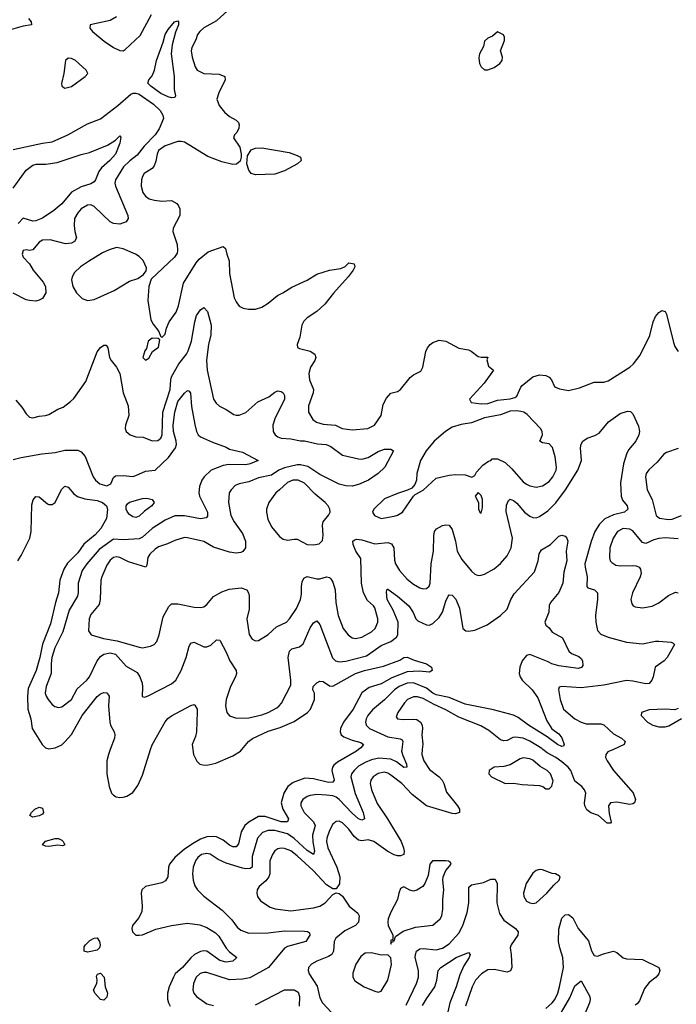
# Model space of a CAD drawing. Header units: inches. Extents: x 1839270 to 1929235, y 762242 to 910350.
# Tile 215 of 256: x 1892549 to 1896619, y 848421 to 854523. Entities that reach past the tile are written whole.
import ezdxf

# ---------------------------------------------------------------- set-up
doc = ezdxf.new("R2010")
doc.units = ezdxf.units.IN
doc.header["$MEASUREMENT"] = 0
doc.layers.add('B8894', color=7, linetype='Continuous')
doc.layers.add('B8895', color=7, linetype='Continuous')

msp = doc.modelspace()

# ---------------------------------------------------------------- linework, layer by layer
at = {"layer": 'B8894', "color": 5}
for points, elevation in [([(1893111.1, 850000), (1893099.8, 849970), (1893090.2, 849930.2), (1893089.2, 849849.2), (1893104.2, 849770), (1893119.3, 849730), (1893130, 849716.3), (1893147.3, 849707.3), (1893170, 849702), (1893190, 849704.2), (1893212.7, 849710), (1893250, 849734), (1893282.3, 849777.7), (1893310, 849840.5), (1893361.1, 850000)], 520), ([(1894650.1, 850000), (1894636.5, 849990), (1894518.8, 849921.2), (1894496.2, 849903.8), (1894487.3, 849890), (1894484.6, 849870), (1894497.8, 849810), (1894490, 849798), (1894463.8, 849796.2), (1894370, 849818.7), (1894317.1, 849822.9), (1894245.2, 849794.8), (1894210.8, 849770), (1894186.2, 849730), (1894170.1, 849670), (1894179.3, 849630), (1894214.5, 849570), (1894209.1, 849550.9), (1894170, 849552.1), (1894070, 849585.8), (1894030, 849585), (1893969.5, 849550.5), (1893943.8, 849530), (1893921.5, 849490), (1893905.6, 849414.4), (1893890, 849397.4), (1893870, 849396.6), (1893850, 849406.4), (1893810, 849438.4), (1893770, 849458), (1893750, 849461.2), (1893710, 849458.4), (1893670, 849445.2), (1893630, 849422.2), (1893570, 849381.4), (1893510.1, 849330), (1893478.8, 849290), (1893470.8, 849270), (1893468.4, 849210), (1893452.9, 849187.1), (1893430, 849174), (1893329.5, 849150.5), (1893307.1, 849130), (1893301.6, 849110), (1893309.3, 849030), (1893305.4, 848994.6), (1893285.9, 848954.1), (1893249, 848910), (1893245.2, 848890), (1893247.6, 848870), (1893270, 848850.4), (1893290, 848849), (1893310, 848851.8), (1893393.2, 848886.8), (1893489.9, 848910.1), (1893590, 848924.3), (1893666, 848914), (1893710, 848897.4), (1893763.6, 848863.6), (1893782.6, 848842.6), (1893830, 848768.2), (1893850, 848745.8), (1893895.5, 848710), (1893870, 848688), (1893830, 848681.9), (1893790, 848692.4), (1893710, 848750.9), (1893690, 848753), (1893670, 848748.5), (1893633.4, 848730), (1893610, 848709.9), (1893558.4, 848650), (1893513.8, 848610), (1893502, 848590), (1893476.1, 848530), (1893466, 848490), (1893466.2, 848453.8), (1893472.1, 848430), (1893481.5, 848410)], 520), ([(1894917.2, 850000), (1894915.7, 849990), (1894922.9, 849962.9), (1894946.7, 849910), (1894948.5, 849891.5), (1894930, 849888.2), (1894883.8, 849923.8), (1894850, 849940.1), (1894774.2, 849945.8), (1894730, 849936.6), (1894690, 849919.9), (1894650, 849896), (1894622.8, 849870), (1894606.6, 849850), (1894601, 849830), (1894628.3, 849728.3), (1894678.2, 849610), (1894687.3, 849570), (1894670, 849562.6), (1894650, 849569.8), (1894610, 849604.6), (1894530, 849689.9), (1894510, 849704.4), (1894490, 849712), (1894450, 849717.8), (1894390, 849720.2), (1894350, 849715.8), (1894330, 849708.8), (1894303.6, 849690), (1894292.2, 849670), (1894292.1, 849650), (1894312.1, 849610), (1894370, 849551), (1894379.8, 849530), (1894364.9, 849470), (1894366.9, 849426.9), (1894376.8, 849370), (1894370.1, 849349.9), (1894330, 849373.1), (1894250, 849449.2), (1894210, 849477), (1894130, 849497.1), (1894090, 849498.8), (1894054.5, 849485.5), (1894024.2, 849450), (1893990, 849337), (1893990.1, 849270), (1893976.9, 849263.1), (1893950, 849260.9), (1893930, 849264.8), (1893830, 849296.5), (1893779.2, 849319.2), (1893730, 849350.6), (1893710, 849355.4), (1893677.1, 849350), (1893652.6, 849330), (1893639.2, 849310), (1893625.2, 849270), (1893621.3, 849230), (1893624.4, 849190), (1893635.2, 849155.2), (1893651.1, 849131.1), (1893690.2, 849090.2), (1893804.7, 849004.7), (1893863.7, 848943.7), (1893898, 848898), (1893920.3, 848880.3), (1893970, 848860.9), (1894090, 848864.3), (1894190, 848875.6), (1894314.2, 848874.2), (1894332.8, 848872.8), (1894344.9, 848864.9), (1894347.4, 848850), (1894323.7, 848810), (1894210, 848778.3), (1894190, 848768), (1894090.5, 848649.5), (1893975.8, 848584.2), (1893930, 848575.8), (1893850, 848573), (1893710, 848617.3), (1893690, 848618.5), (1893668.2, 848611.8), (1893642.7, 848590), (1893625.8, 848550), (1893622.7, 848510), (1893629.1, 848490), (1893645.7, 848470), (1893710, 848424.4), (1893750, 848413.8)], 540), ([(1893622.5, 850000), (1893627.4, 849970), (1893647.7, 849927.7), (1893664.9, 849910), (1893684, 849904), (1893710, 849903.2), (1893764.2, 849915.8), (1893870, 849959.8), (1893917.8, 849990), (1893926.2, 850000)], 520), ([(1895044.7, 850000), (1895041.7, 849970), (1895053.8, 849930), (1895090, 849876.9), (1895150, 849831.1), (1895168.4, 849810), (1895178.9, 849790), (1895194.7, 849734.7), (1895262.4, 849650), (1895274.4, 849630), (1895274.9, 849610), (1895250, 849601.5), (1895230, 849603.7), (1895070.9, 849650.9), (1894982, 849722), (1894916.8, 849790), (1894850, 849840.2), (1894830, 849853.1), (1894810, 849858.9), (1894770, 849851.1), (1894739.7, 849830), (1894725.2, 849810), (1894720.6, 849790), (1894728.8, 849750), (1894764.5, 849664.5), (1894829.3, 849569.3), (1894912.7, 849430), (1894927.7, 849390), (1894932, 849370), (1894930.3, 849349.7), (1894910, 849340.4), (1894890, 849340.3), (1894870, 849346.3), (1894830, 849368.8), (1894745.1, 849430), (1894710, 849439.2), (1894670, 849435), (1894650, 849439), (1894621.4, 849461.4), (1894590, 849505.5), (1894550, 849545.8), (1894530, 849556.1), (1894510, 849554.8), (1894490, 849538), (1894470, 849498.9), (1894452.9, 849450), (1894450.6, 849430), (1894458.2, 849390), (1894515, 849270), (1894533.4, 849210), (1894532.2, 849167.8), (1894510, 849136), (1894490, 849136.9), (1894450, 849161.6), (1894367.9, 849250), (1894270, 849341.1), (1894230, 849371.1), (1894190, 849387.4), (1894170, 849389), (1894150, 849384.4), (1894130, 849371.8), (1894115.2, 849350), (1894099.3, 849310), (1894099.8, 849230), (1894092.8, 849210), (1894073.9, 849186.1), (1894033.7, 849150), (1894021.3, 849130), (1894018.4, 849110), (1894023.8, 849090), (1894042.8, 849062.8), (1894102.3, 849022.3), (1894132.1, 849012.1), (1894230, 849000.9), (1894370, 849018.5), (1894410, 849028.6), (1894442.7, 849050), (1894490, 849102.4), (1894510, 849112), (1894530, 849106.7), (1894550, 849092), (1894591.5, 849030), (1894645.6, 848985.6), (1894653.6, 848970), (1894650.1, 848929.9), (1894630.3, 848910), (1894564.1, 848875.9), (1894509.3, 848830), (1894497.8, 848810), (1894493.7, 848750), (1894483.2, 848730), (1894463.1, 848716.9), (1894391.5, 848688.5), (1894357.6, 848670), (1894338.9, 848650), (1894336.9, 848630), (1894342.7, 848610), (1894392.9, 848532.9), (1894410, 848460.5), (1894425.4, 848430), (1894481.1, 848370)], 560), ([(1896229.1, 850000), (1896195.2, 849984.8), (1896182.2, 849970), (1896180.6, 849950), (1896189.4, 849930), (1896230.1, 849870.1), (1896352.1, 849732.1), (1896365.2, 849690), (1896358.7, 849670), (1896350, 849662.6), (1896330, 849659.3), (1896250, 849674), (1896210, 849669.4), (1896198.7, 849650), (1896203.2, 849603.2), (1896215.2, 849550), (1896210, 849542.6), (1896190, 849543.1), (1896137, 849590), (1896090, 849607.1), (1896065.1, 849625.1), (1896051, 849651), (1896049.4, 849670), (1896058.4, 849730), (1896049.8, 849750), (1896032.7, 849770), (1895990, 849803.8), (1895964.1, 849870), (1895947.7, 849890), (1895910, 849923.9), (1895871.8, 849950), (1895818.6, 849978.6), (1895791.8, 850000)], 560), ([(1894943.9, 848416.1), (1895008.1, 848550), (1895021.9, 848590), (1895021.6, 848630), (1895001, 848710), (1895001.7, 848730), (1895008.9, 848750), (1895030, 848763.8), (1895050, 848767.5), (1895130, 848759.2), (1895170, 848768.8), (1895210, 848795.1), (1895270, 848862.2), (1895295.7, 848910), (1895322.4, 848990), (1895333.1, 849050), (1895332.8, 849147.2), (1895350, 849161.8), (1895424.8, 849175.2), (1895470, 849197.3), (1895495.5, 849195.5), (1895509.2, 849169.2), (1895506.7, 849050), (1895523.2, 848983.2), (1895550, 848942.8), (1895623.1, 848890), (1895638.9, 848870), (1895636.5, 848850), (1895595.2, 848790), (1895589.4, 848770), (1895595.7, 848730), (1895598.5, 848650), (1895590.9, 848629.1), (1895570, 848619.5), (1895490, 848637.4), (1895450, 848635.6), (1895412, 848610), (1895374, 848570), (1895353.6, 848530), (1895313.2, 848410)], 560), ([(1895810, 848395.3), (1895850, 848429.4), (1895865.5, 848450), (1895883.7, 848490), (1895894.6, 848530), (1895918.7, 848650), (1895916, 848710), (1895896.2, 848770), (1895888.6, 848810), (1895890, 848886), (1895910, 848954.4), (1895930, 848974.9), (1895950, 848976.5), (1895976.4, 848956.4), (1896011.1, 848890), (1896074.9, 848814.9), (1896092.8, 848752.8), (1896110, 848723.1), (1896130, 848718.5), (1896166.7, 848733.3), (1896230.2, 848750.2), (1896250, 848742.4), (1896290, 848708.4), (1896310, 848702), (1896410, 848698.7), (1896511.3, 848650), (1896516, 848630), (1896510.8, 848610), (1896494, 848590), (1896450, 848555.1), (1896421, 848519), (1896390, 848442), (1896377, 848423), (1896364.6, 848415.4)], 560), ([(1895046.7, 848413.3), (1895070, 848455.2), (1895122.4, 848530), (1895134.7, 848570), (1895142.9, 848630), (1895159.1, 848650), (1895254.7, 848710), (1895330, 848742), (1895340.5, 848730), (1895334.6, 848710), (1895301.1, 848658.9), (1895276.3, 848603.7), (1895254.3, 848530), (1895215.1, 848430), (1895187.3, 848310)], 540), ([(1895893.5, 848346.5), (1895959, 848461), (1895990, 848535.3), (1896030, 848566), (1896083.1, 848470), (1896085.7, 848450), (1896081.7, 848430), (1896048, 848352)], 540), ([(1894010, 848417.7), (1894189.9, 848510.1), (1894250.1, 848510.1), (1894275.4, 848495.4), (1894283.5, 848470), (1894280.8, 848410)], 540)]:
    msp.add_lwpolyline(points, dxfattribs=dict(at, elevation=elevation))
for points, elevation in [([(1895670, 849947.9), (1895650, 849941.8), (1895590, 849905.1), (1895550, 849894.5), (1895490.4, 849889.6), (1895458.8, 849870), (1895457.3, 849850), (1895474, 849830), (1895558.8, 849790), (1895610, 849791.8), (1895663.4, 849783.4), (1895770, 849776.5), (1895790.7, 849770), (1895810, 849757.1), (1895830, 849757.1), (1895847.1, 849772.9), (1895854.9, 849805.1), (1895838.2, 849850), (1895818.7, 849870), (1895775, 849895), (1895730, 849932.9), (1895710, 849942.3)], 580), ([(1892630, 849580.5), (1892612.3, 849590), (1892622, 849610), (1892642.9, 849630), (1892670, 849643.6), (1892690, 849636.9), (1892697.7, 849610), (1892690, 849599.2), (1892670, 849588.7)], 480), ([(1892816.3, 849403.7), (1892786.5, 849406.5), (1892730, 849399.3), (1892710, 849400.4), (1892691.8, 849410), (1892710, 849432.3), (1892770, 849448.4), (1892790, 849448), (1892810, 849438.4), (1892819.3, 849430), (1892830, 849408.7)], 480), ([(1895108, 849310), (1895092, 849290), (1895081.5, 849218.5), (1895060.8, 849170), (1895047, 849150), (1895010, 849128.3), (1894990, 849122.4), (1894967.6, 849127.6), (1894930, 849149), (1894910, 849138), (1894898.8, 849110), (1894890.5, 849070), (1894850, 848992.3), (1894833.4, 848950), (1894830.3, 848930), (1894833.4, 848910), (1894861, 848850), (1894862, 848830), (1894859.6, 848820.4), (1894850, 848818), (1894850, 848794), (1894854, 848806), (1894866, 848810), (1894862, 848818), (1894870, 848814), (1894879, 848841), (1894926.2, 848873.8), (1895002, 848898), (1895110, 848910.5), (1895155.1, 848950), (1895166, 848970), (1895171.2, 849010), (1895171.5, 849070), (1895177.7, 849130), (1895171.1, 849190), (1895173.3, 849210), (1895190.6, 849249.4), (1895222.7, 849290), (1895218.9, 849298.9), (1895207, 849307), (1895189.6, 849309.6)], 580), ([(1895770, 849255.6), (1895750, 849249.6), (1895730, 849233.6), (1895687.4, 849170), (1895671.8, 849110), (1895673.7, 849090), (1895690, 849060.4), (1895710, 849048.9), (1895730, 849046), (1895750, 849050.4), (1895816.4, 849110), (1895859.8, 849160.2), (1895892.3, 849190), (1895899.3, 849210), (1895894.9, 849214.9), (1895870, 849229.3), (1895850, 849232), (1895790, 849254)], 580), ([(1892970, 848743.7), (1892950, 848749.8), (1892950, 848776.4), (1892956.5, 848790), (1892984.4, 848815.6), (1893010, 848830.2), (1893030, 848833), (1893045, 848810), (1893048.9, 848790), (1893044, 848770), (1893030, 848757), (1892990, 848747.7)], 480), ([(1894730, 848740.5), (1894690, 848738.7), (1894663, 848717), (1894632, 848670), (1894613, 848613), (1894614.9, 848590), (1894627.4, 848567.4), (1894684, 848530), (1894750, 848501.7), (1894770, 848497), (1894790, 848502.4), (1894830, 848571.3), (1894852.9, 848667.1), (1894849.7, 848709.7), (1894830, 848727), (1894790, 848726)], 580), ([(1893070, 848447.6), (1893049.5, 848450), (1893016, 848490), (1893006, 848510), (1893027.3, 848550), (1893029.6, 848570), (1893025.4, 848594.6), (1893032.3, 848607.7), (1893050, 848614.9), (1893072.6, 848590), (1893079.7, 848530), (1893094.3, 848490), (1893090, 848464.2)], 480)]:
    msp.add_lwpolyline(points, close=True, dxfattribs=dict(at, elevation=elevation))
at = {"layer": 'B8895', "color": 5}
for points, elevation in [([(1892603.8, 854530), (1892620.5, 854510), (1892622, 854490), (1892570, 854483.2), (1892498, 854462)], 560), ([(1893150, 854539.6), (1893110, 854518), (1892986, 854490), (1892984.9, 854470), (1893000.2, 854450), (1893073.5, 854390), (1893131.3, 854350), (1893170, 854331.2), (1893189.7, 854330.3), (1893202.5, 854337.5), (1893296.2, 854423.8), (1893365.3, 854554.7)], 580), ([(1893840.1, 854579.9), (1893770, 854515.9), (1893690, 854471.8), (1893666.2, 854450), (1893652.3, 854430), (1893641.6, 854398.4), (1893616.1, 854350), (1893612.3, 854330), (1893619.3, 854290), (1893635.9, 854230), (1893649, 854209), (1893690, 854188.8), (1893785.1, 854185.1), (1893820.4, 854170), (1893822.6, 854150), (1893782.6, 854070), (1893770.4, 854030), (1893786.3, 853990), (1893818.7, 853950), (1893850, 853923.6), (1893890, 853900.9), (1893904.8, 853884.8), (1893910.3, 853870), (1893908.5, 853850), (1893895.8, 853824.2), (1893881, 853810), (1893874.8, 853790), (1893913.3, 853733.3), (1893922.4, 853690), (1893921.3, 853670), (1893914.8, 853645.2), (1893893.5, 853626.5), (1893870, 853626.1), (1893801.3, 853641.3), (1893714.4, 853674.4), (1893570, 853763.1), (1893550, 853768.6), (1893530, 853767.6), (1893450, 853740.8), (1893410, 853712.3), (1893400.6, 853690), (1893393.4, 853646.6), (1893383, 853617), (1893370, 853601.2), (1893320.9, 853570), (1893310, 853551.8), (1893304.2, 853530), (1893302.2, 853490), (1893312.6, 853452.6), (1893328.8, 853428.8), (1893352.5, 853412.5), (1893384.2, 853404.2), (1893430, 853398.2), (1893490, 853401.8), (1893523, 853383), (1893534.3, 853370), (1893542.4, 853350), (1893541.1, 853310), (1893499.6, 853230), (1893498.5, 853210), (1893524.6, 853130), (1893528, 853092), (1893524.9, 853075.1), (1893508.5, 853051.5), (1893365.2, 852914.8), (1893350.7, 852870), (1893342.8, 852782.8), (1893363.1, 852663.1), (1893375.9, 852635.9), (1893412, 852590), (1893422, 852562), (1893430, 852554), (1893450, 852574), (1893459, 852610), (1893476, 852650), (1893519.2, 852710), (1893534, 852750), (1893564, 852890), (1893643.8, 853016.2), (1893662.4, 853037.6), (1893716.5, 853083.5), (1893810, 853116), (1893825.4, 853105.4), (1893832.2, 853070), (1893847.9, 853027.9), (1893849, 852950), (1893879.3, 852799.3), (1893890, 852774.9), (1893910, 852746.9), (1893934.6, 852734.6), (1893967.9, 852727.9), (1894010, 852729.5), (1894050, 852741.2), (1894090, 852766.6), (1894146.6, 852813.4), (1894181.1, 852830), (1894235.1, 852864.9), (1894330, 852908.5), (1894390, 852945.9), (1894470.2, 852970.2), (1894538.9, 852981.1), (1894566.2, 852993.8), (1894590, 853016.3), (1894622, 853010), (1894626, 852990), (1894616.3, 852970), (1894586, 852930), (1894493.2, 852826.8), (1894440.8, 852759.2), (1894390, 852714.8), (1894330, 852675.8), (1894310, 852653.5), (1894298.5, 852630), (1894285.2, 852554.8), (1894269, 852510), (1894272.1, 852492.1), (1894283.9, 852483.9), (1894350, 852468.3), (1894378.5, 852450), (1894383.8, 852430), (1894378.5, 852410), (1894351.9, 852370), (1894341.6, 852330), (1894345.5, 852290), (1894369.4, 852230), (1894367.8, 852210), (1894339.7, 852130), (1894338.9, 852090), (1894365.4, 852045.4), (1894388.8, 852028.8), (1894430, 852015), (1894506, 852010), (1894548.8, 851988.8), (1894610, 851980.9), (1894706.6, 851990), (1894748.2, 852010), (1894790.4, 852069.6), (1894802.1, 852137.9), (1894822.2, 852177.8), (1894850, 852207.4), (1894890, 852218), (1894910, 852230.4), (1894970, 852305.3), (1894990, 852321.1), (1895035.5, 852344.5), (1895048, 852370), (1895066.8, 852466.8), (1895077, 852490), (1895092.3, 852510), (1895110, 852522.4), (1895150, 852535.8), (1895191, 852530), (1895270, 852487.7), (1895330, 852476.3), (1895348.1, 852468.1), (1895390, 852434.8), (1895410, 852430.7), (1895451.6, 852431.6), (1895444.7, 852415.3), (1895454.8, 852374.8), (1895486, 852350), (1895428, 852270), (1895338, 852170), (1895346.8, 852150), (1895410, 852141.2), (1895450, 852144.4), (1895510, 852165), (1895590, 852172.3), (1895617.8, 852182.2), (1895629.8, 852190), (1895654.6, 852245.4), (1895663.6, 852256.4), (1895729.8, 852310.2), (1895770, 852321.7), (1895810, 852318), (1895830, 852306.4), (1895844.9, 852290), (1895863.6, 852250), (1895870, 852244.9), (1895894.8, 852234.8), (1895950, 852224.3), (1896018.6, 852241.4), (1896110, 852276.8), (1896170, 852276.8), (1896195.4, 852284.6), (1896331.4, 852368.6), (1896354.3, 852390), (1896395.6, 852444.4), (1896455.3, 852564.7), (1896474.8, 852650), (1896490, 852683), (1896510, 852708), (1896530, 852720.5), (1896550, 852714), (1896558, 852698), (1896601.5, 852521.5), (1896610, 852497.3), (1896630, 852466.8)], 580), ([(1892510, 853717.6), (1892690, 853756.6), (1892750, 853764.8), (1892847.8, 853810), (1892970, 853877.7), (1893050, 853909.1), (1893158.3, 853990), (1893239.1, 854060.9), (1893253, 854067), (1893270, 854067.4), (1893290, 854060.8), (1893379.5, 853999.5), (1893419.1, 853959.1), (1893435.9, 853930), (1893439.9, 853910), (1893413.8, 853846.2), (1893389.6, 853810), (1893321.2, 853738.8), (1893277.5, 853682.5), (1893231.2, 853648.8), (1893192.1, 853610), (1893142.3, 853530), (1893139.2, 853510), (1893142.2, 853490), (1893218.8, 853310), (1893222.6, 853290), (1893209.2, 853270.8), (1893170, 853255.3), (1893130, 853259.5), (1893109.8, 853270), (1893010, 853365.4), (1892990, 853374.6), (1892970, 853373.1), (1892930, 853349.8), (1892910, 853326), (1892890.1, 853290), (1892887.7, 853247.7), (1892891.6, 853210), (1892902.2, 853170), (1892890, 853149), (1892870, 853138.3), (1892833.6, 853133.6), (1892738.5, 853158.5), (1892690, 853155.4), (1892670, 853144.6), (1892630, 853095.4), (1892610, 853091.2), (1892590, 853095.6), (1892570, 853092.3), (1892564.4, 853070), (1892570.6, 853050), (1892609.3, 853009.3), (1892632.3, 852970), (1892695.8, 852895.8), (1892708.7, 852870), (1892711, 852830), (1892690, 852795.4), (1892670, 852783.9), (1892650, 852779.2), (1892610, 852782), (1892590, 852787.3), (1892510, 852828)], 560), ([(1892510, 853479.5), (1892589, 853591), (1892630, 853620.1), (1892652.3, 853627.7), (1892712.1, 853627.9), (1892782.7, 853637.3), (1892930, 853687.1), (1892981.4, 853698.6), (1893094.1, 853745.9), (1893143.6, 853776.4), (1893170, 853802), (1893175.3, 853795.3), (1893170, 853758), (1893143.1, 853690), (1893108.9, 853650), (1893056, 853604), (1893039.1, 853580.9), (1893019.7, 853530), (1893010, 853517.7), (1892990, 853505.8), (1892930, 853486.5), (1892870, 853453.3), (1892810, 853382), (1892760, 853340), (1892690, 853293.3), (1892650, 853276.3), (1892630, 853273.4), (1892570, 853292.8), (1892539.9, 853260.1)], 540), ([(1892525.3, 852165.3), (1892562.2, 852122.2), (1892590, 852079.3), (1892610, 852060.3), (1892630, 852055.3), (1892670, 852066), (1892710, 852070.3), (1892730, 852075.8), (1892785.1, 852110), (1892817.9, 852122.1), (1892864.5, 852155.5), (1892884, 852176), (1892958.7, 852281.3), (1893030, 852464.4), (1893050, 852491.8), (1893070, 852506.4), (1893085.5, 852505.5), (1893096, 852490), (1893106.4, 852430), (1893115.4, 852410), (1893150, 852369.3), (1893170, 852330.2), (1893190, 852210.6), (1893221.6, 852130), (1893224.8, 852070), (1893204.8, 852010), (1893202.6, 851990), (1893208.6, 851970), (1893233.1, 851950), (1893270, 851936.6), (1893314.6, 851934.6), (1893370, 851912.4), (1893404.8, 851915.2), (1893423.4, 851930), (1893432.9, 851950), (1893437.2, 852090), (1893482.1, 852230), (1893485.3, 852290), (1893490.7, 852309.3), (1893535.7, 852390), (1893582.7, 852450), (1893592.7, 852470), (1893613.4, 852530), (1893634.4, 852650), (1893645.7, 852690), (1893670, 852724.2), (1893690, 852738), (1893713.3, 852713.3), (1893735.1, 852630), (1893733.6, 852570), (1893718.9, 852510), (1893708, 852412), (1893710.6, 852350), (1893751, 852171), (1893766.3, 852146.3), (1893787, 852127), (1893830, 852107.7), (1893875.9, 852075.9), (1893890, 852071.3), (1893910, 852072.8), (1893951.3, 852088.7), (1894024.8, 852155.2), (1894094.4, 852185.6), (1894130, 852214.2), (1894150, 852222.9), (1894170, 852218.6), (1894181.7, 852210), (1894190, 852193.4), (1894190.2, 852170), (1894130.8, 852050), (1894117.6, 852010), (1894121.2, 851970), (1894132.7, 851950), (1894150, 851936.9), (1894170.1, 851930.1), (1894230, 851924.7), (1894290, 851913.1), (1894313.5, 851913.5), (1894395, 851895), (1894449.4, 851889.4), (1894477.1, 851877.1), (1894550, 851824.9), (1894650, 851800.8), (1894670, 851799.1), (1894710, 851809.2), (1894770, 851846.3), (1894810, 851861.7), (1894850, 851862), (1894866.8, 851850), (1894812.9, 851750), (1894771.7, 851710), (1894712, 851670), (1894650, 851642), (1894610, 851630.8), (1894570, 851633.8), (1894530, 851644.1), (1894410, 851704.9), (1894334.6, 851754.6), (1894290, 851764.1), (1894270, 851763.9), (1894190, 851745.9), (1894154.8, 851730), (1894110, 851699.4), (1894030, 851684.3), (1893970, 851659.3), (1893910, 851647.2), (1893884.6, 851635.4), (1893859.6, 851610), (1893848, 851590), (1893842.9, 851530), (1893857.8, 851450), (1893879, 851410), (1893930, 851338.5), (1893949.4, 851290), (1893948, 851250), (1893933.1, 851226.9), (1893919.8, 851220.2), (1893890, 851215.8), (1893850, 851222.2), (1893750, 851253), (1893690, 851288.2), (1893590, 851312.3), (1893570, 851313), (1893510, 851295.2), (1893465.5, 851274.5), (1893410, 851256), (1893390, 851242), (1893356.8, 851210), (1893343.5, 851190), (1893337.6, 851142.4), (1893330.2, 851129.8), (1893223.9, 851163.9), (1893170, 851189.1), (1893150, 851194.2), (1893130, 851190.8), (1893110, 851172.4), (1893090, 851142.6), (1893057.8, 851070), (1893052.7, 851050), (1893048.6, 850930), (1893041.4, 850898.6), (1892990, 850835.6), (1892979.6, 850810), (1892975.4, 850735.4), (1892993.4, 850710), (1893068.3, 850688.3), (1893153.8, 850673.8), (1893290, 850633.5), (1893310, 850630.9), (1893360.6, 850639.4), (1893383, 850650), (1893398.4, 850670), (1893414.5, 850710), (1893437.7, 850822.3), (1893472.9, 850887.1), (1893490, 850902), (1893530, 850902.2), (1893630, 850881.8), (1893670, 850880.8), (1893690, 850884.9), (1893710, 850898), (1893751.5, 850948.5), (1893802.8, 850977.2), (1893847.2, 850992.8), (1893921.4, 851001.4), (1893956.3, 850990), (1893968.2, 850970), (1893971.9, 850951.9), (1893971.9, 850870), (1893956.5, 850810), (1893971.8, 850711.8), (1893990, 850683), (1894010, 850673.4), (1894030, 850676.3), (1894090, 850713.4), (1894140.4, 850759.6), (1894202.9, 850790), (1894221.7, 850810), (1894265.4, 850874.6), (1894290.7, 850930), (1894296.8, 850963.2), (1894295.9, 851010), (1894300.3, 851039.7), (1894310, 851060.9), (1894330, 851072.9), (1894390, 851056.8), (1894410, 851057.7), (1894450, 851069.3), (1894470, 851065.2), (1894477.4, 851057.4), (1894490, 851036.4), (1894503.9, 850990), (1894508.3, 850910), (1894522.7, 850830), (1894554.7, 850750), (1894586, 850710), (1894610, 850692.7), (1894630, 850688.4), (1894670, 850695.2), (1894729.7, 850730), (1894751.8, 850750), (1894769.8, 850790), (1894769.8, 850810), (1894750, 850876.9), (1894742.4, 850890), (1894704.3, 850924.3), (1894679.9, 850970), (1894667.6, 851030), (1894663.9, 851183.9), (1894632.2, 851230), (1894615.5, 851270), (1894614.7, 851290), (1894621.8, 851298.2), (1894637.3, 851302.7), (1894670, 851299.7), (1894750, 851275), (1894830, 851282.2), (1894853.8, 851273.8), (1894868.7, 851248.7), (1894872.5, 851172.5), (1894878, 851150), (1894903, 851110), (1894950, 851056.3), (1894990, 851025), (1895030, 851002.8), (1895050, 850996.1), (1895070, 850996.9), (1895087.2, 851012.8), (1895093.6, 851030), (1895098.7, 851150), (1895114.8, 851230), (1895115.2, 851324.8), (1895119.8, 851350), (1895133.5, 851366.5), (1895170, 851387.2), (1895190, 851393.1), (1895210, 851390.3), (1895230, 851362.8), (1895250, 851291), (1895260.5, 851230), (1895290, 851176.9), (1895350, 851104.6), (1895370, 851087.2), (1895390, 851078.7), (1895410, 851079.5), (1895430, 851086.7), (1895490, 851118.9), (1895528.2, 851151.8), (1895570, 851199.5), (1895594.8, 851250), (1895603.7, 851310), (1895564.6, 851475.4), (1895565.4, 851514.6), (1895578, 851542), (1895590, 851550.3), (1895610, 851543.6), (1895630, 851526.2), (1895677.5, 851470), (1895710, 851446.6), (1895730, 851438.5), (1895750, 851436.5), (1895770, 851444.4), (1895821.7, 851478.3), (1895871.3, 851528.7), (1895931.3, 851608.7), (1896009.3, 851730), (1896030.7, 851790), (1896024, 851870), (1896028.5, 851891.5), (1896039.5, 851910), (1896066, 851930), (1896114.3, 851945.7), (1896140.6, 851959.4), (1896198.9, 852030), (1896270, 852082), (1896316.7, 852096.7), (1896334.4, 852094.4), (1896350, 852081), (1896384.1, 852004.1), (1896390.4, 851970.4), (1896387.2, 851950), (1896367.6, 851910), (1896323, 851857), (1896310.1, 851830), (1896290.7, 851770), (1896272.6, 851652.6), (1896276.5, 851570), (1896285.9, 851545.9), (1896313.4, 851510), (1896318.7, 851490), (1896297, 851470), (1896230, 851455), (1896174.9, 851430), (1896142.9, 851397.1), (1896113.7, 851350), (1896090.5, 851289.5), (1896052.7, 851150), (1896052.9, 851130), (1896067.2, 851070), (1896064.9, 851010), (1896070, 851002), (1896110.7, 850990), (1896130.2, 850970.2), (1896131.2, 850931.2), (1896118.5, 850830), (1896119.7, 850790), (1896130, 850737.3), (1896150, 850714), (1896196.6, 850696.6), (1896310, 850665.2), (1896410, 850653.8), (1896490, 850671.6), (1896510, 850671.6), (1896585.8, 850665.8), (1896599.9, 850659.9), (1896606.8, 850650), (1896562.6, 850570), (1896544.2, 850550), (1896487.7, 850510), (1896474.7, 850450), (1896466.5, 850430), (1896450, 850409.8), (1896430, 850406.3), (1896350, 850423.4), (1896310, 850426.9), (1896170, 850398.8), (1896030, 850381.2), (1895909, 850391), (1895893.7, 850386.3), (1895888.3, 850371.7), (1895898.6, 850310), (1895920.6, 850250), (1895990, 850190.2), (1896030, 850168.6), (1896059.6, 850159.6), (1896150, 850159), (1896170, 850152.2), (1896230, 850096.3), (1896279.3, 850070), (1896301.1, 850050), (1896296, 850030), (1896229.1, 850000)], 560), ([(1892510, 851796.3), (1892558, 851810), (1892687.2, 851832.8), (1892770, 851839.8), (1892830, 851854.3), (1892910, 851853.9), (1892930, 851845.3), (1892956.1, 851816.1), (1893004.5, 851690), (1893018.3, 851670), (1893046.6, 851646.6), (1893090, 851632.9), (1893113.8, 851646.2), (1893130, 851686), (1893143.5, 851696.5), (1893190, 851698.3), (1893250, 851692.4), (1893270, 851696.9), (1893330, 851724.6), (1893390, 851731.6), (1893471.4, 851808.6), (1893515.8, 851870), (1893520.3, 851890), (1893518.6, 851910), (1893503.6, 851970), (1893499.9, 852010), (1893510, 852090.5), (1893530, 852156.1), (1893570, 852208.7), (1893590, 852223.8), (1893599.9, 852219.9), (1893608.6, 852208.6), (1893615.2, 852124.8), (1893634.2, 852014.2), (1893644.5, 851970), (1893656.5, 851950), (1893670, 851938), (1893743.5, 851903.5), (1893830, 851874.3), (1893850, 851861.3), (1893930, 851843.2), (1894027.3, 851790), (1893977.3, 851770), (1893950, 851765), (1893845.8, 851765.8), (1893810, 851760.6), (1893735.8, 851730), (1893692, 851690), (1893678.9, 851670), (1893662.9, 851630), (1893659.3, 851590), (1893664.1, 851570), (1893712.4, 851470), (1893714.1, 851445.9), (1893704.9, 851435.1), (1893670, 851429), (1893570, 851448.8), (1893510, 851447.1), (1893450, 851421.2), (1893370, 851369.2), (1893310, 851315.7), (1893290, 851305.4), (1893190, 851298.4), (1893130, 851304), (1893041.4, 851238.6), (1892965, 851150), (1892937.2, 851110), (1892911.5, 851030), (1892912.8, 850970), (1892907.8, 850950), (1892856.9, 850863.1), (1892817.8, 850730), (1892766.5, 850630), (1892749.2, 850570), (1892743.6, 850530), (1892744, 850470), (1892714.3, 850390), (1892708.3, 850350), (1892712.7, 850330), (1892724.9, 850310), (1892750, 850278.7), (1892766.4, 850266.4), (1892790, 850259.6), (1892810, 850263.6), (1892869.8, 850310), (1892904.8, 850375.2), (1892966.5, 850430), (1892982.9, 850450), (1893030.6, 850550), (1893050, 850576.8), (1893070, 850590.1), (1893110, 850599.5), (1893143.6, 850590), (1893210, 850515.5), (1893276.9, 850476.9), (1893294.7, 850450), (1893308.4, 850410), (1893311.5, 850388.5), (1893308.1, 850328.1), (1893325.2, 850325.2), (1893350, 850334), (1893490, 850407.2), (1893517.3, 850430), (1893550, 850490.4), (1893582, 850570), (1893600.7, 850639.3), (1893610, 850658.4), (1893630, 850664.6), (1893690, 850636.9), (1893710, 850635.2), (1893733.2, 850646.8), (1893770, 850678.7), (1893790, 850677.1), (1893792.8, 850672.8), (1893830, 850603.1), (1893851.9, 850550), (1893891.3, 850490), (1893893.2, 850470), (1893887.3, 850450), (1893855.8, 850390), (1893828.1, 850310), (1893824.6, 850270), (1893832.7, 850230), (1893850, 850208.2), (1893893.3, 850193.3), (1893970, 850197.2), (1894050, 850215), (1894089.6, 850230), (1894142, 850258), (1894158.5, 850270), (1894172.2, 850287.8), (1894230, 850398.8), (1894230.4, 850429.6), (1894214, 850570), (1894222.2, 850610), (1894235.9, 850624.1), (1894283.6, 850636.4), (1894305.8, 850654.2), (1894350, 850753.4), (1894370, 850784.2), (1894390, 850797), (1894410, 850775.5), (1894488.5, 850568.5), (1894506, 850550), (1894530, 850543.6), (1894570, 850547), (1894698.6, 850581.4), (1894790, 850644.2), (1894850, 850670.1), (1894884.5, 850695.5), (1894892.4, 850710), (1894895.1, 850790), (1894863.1, 850863.1), (1894826.9, 850930), (1894822.8, 850977.2), (1894826.8, 850993.2), (1894830, 850994), (1894890, 850950.9), (1894960.7, 850890), (1894988.9, 850848.9), (1895005.4, 850810), (1895016.3, 850796.3), (1895070, 850772.1), (1895090, 850771.3), (1895110, 850781.2), (1895150, 850817.2), (1895169.2, 850850), (1895190, 850919.1), (1895204.7, 850950), (1895210, 850958), (1895230, 850955.5), (1895251.6, 850931.6), (1895275.2, 850875.2), (1895296.4, 850750), (1895314.9, 850734.9), (1895330, 850733.1), (1895370, 850740.2), (1895447.3, 850772.7), (1895529.8, 850830.2), (1895570, 850868.8), (1895593.6, 850930), (1895614.7, 850965.3), (1895739, 851101), (1895761.8, 851170), (1895768.3, 851211.7), (1895782.4, 851237.6), (1895838.4, 851270), (1895890, 851323), (1895910, 851328.2), (1895930, 851322), (1895940.5, 851310), (1895946.4, 851290), (1895936.1, 851230), (1895940.2, 851170), (1895920.7, 851099.3), (1895914.5, 851030), (1895890, 850972.6), (1895838.5, 850910), (1895830, 850892), (1895829.4, 850850), (1895803.9, 850790), (1895810.3, 850770), (1895830, 850753.1), (1895850, 850726.9), (1895912.4, 850692.4), (1895951.6, 850610), (1895970, 850594.7), (1896015.3, 850575.3), (1896030, 850563.7), (1896037.5, 850550), (1896039, 850521), (1896031.9, 850508.1), (1896010, 850502.2), (1895890, 850518.3), (1895847.4, 850530), (1895823.8, 850543.8), (1895710, 850588.5), (1895690, 850582.4), (1895664.2, 850550), (1895649.6, 850510), (1895645.4, 850470), (1895650.1, 850450), (1895663.5, 850430), (1895725.9, 850370), (1895760.8, 850320.8), (1895816.6, 850176.6), (1895847.5, 850127.5), (1895890, 850097.2), (1895910, 850073.1), (1895923.8, 850030), (1895919.2, 850020.8), (1895910, 850017.6), (1895882.3, 850030), (1895818.4, 850078.4), (1895701.8, 850150), (1895638.2, 850198.2), (1895610, 850212.3), (1895485.1, 850245.1), (1895310, 850280.6), (1895210, 850323), (1895130, 850338.8), (1895109.4, 850349.4), (1895070, 850380.7), (1894990, 850412.7), (1894950, 850410.7), (1894900.6, 850390), (1894872.5, 850370), (1894810, 850307.5), (1894735.1, 850244.9), (1894706.2, 850210), (1894696, 850190), (1894691.9, 850170), (1894696.9, 850150), (1894718, 850130), (1894830, 850079.1), (1894906.9, 850066.9), (1894919, 850059), (1894924.7, 850050), (1894917.2, 850000)], 540), ([(1896630, 851865.6), (1896558.7, 851841.3), (1896542.3, 851830), (1896499.8, 851780.2), (1896447.8, 851732.2), (1896432.6, 851710), (1896427.2, 851690), (1896437.1, 851610), (1896468.9, 851550), (1896494.8, 851450), (1896513.5, 851433.5), (1896570, 851425.9), (1896592.9, 851427.1), (1896650, 851450.2)], 580), ([(1892537.6, 851170), (1892558.6, 851201.4), (1892612.5, 851310), (1892619.9, 851350), (1892623.8, 851516.2), (1892632, 851548), (1892650, 851566.8), (1892670, 851564.9), (1892721.5, 851521.5), (1892730, 851517.6), (1892750, 851518.9), (1892770, 851530.4), (1892807.9, 851612.1), (1892830, 851632.2), (1892850, 851625.3), (1892884.2, 851584.2), (1892907, 851567), (1892952.5, 851552.5), (1893030, 851543.7), (1893062, 851530), (1893087.5, 851510), (1893094, 851490), (1893088.2, 851431.8), (1893051.8, 851370), (1893016.3, 851330), (1892947.8, 851272.2), (1892910, 851219.4), (1892844.8, 851155.2), (1892822.5, 851117.5), (1892799.1, 851050), (1892790.1, 850970), (1892770.6, 850910), (1892741, 850779), (1892690, 850652.3), (1892673.6, 850570), (1892651.2, 850488.8), (1892602.6, 850377.4), (1892596.9, 850330), (1892599.6, 850250), (1892617.9, 850190), (1892626.7, 850130), (1892687.9, 850030), (1892709.1, 850010), (1892730, 850004.4), (1892770, 850009.4), (1892810, 850029.3), (1892830, 850046.7), (1892870, 850092.4), (1892935.9, 850210), (1893030, 850328), (1893050, 850344.9), (1893070, 850353.4), (1893090.2, 850350.2), (1893103.2, 850330), (1893098.8, 850270), (1893107.4, 850170), (1893112.7, 850150), (1893135, 850110), (1893139.5, 850090), (1893137.4, 850070), (1893111.1, 850000)], 520), ([(1896630, 851306), (1896550, 851311.3), (1896510, 851307.6), (1896480.1, 851299.9), (1896430, 851276), (1896410, 851283.7), (1896396.4, 851296.4), (1896350, 851354.4), (1896330, 851366.2), (1896290, 851369), (1896253.6, 851350), (1896226.4, 851310), (1896207.7, 851250), (1896204.2, 851190), (1896209.1, 851170), (1896218.2, 851158.2), (1896243, 851143), (1896270, 851137.8), (1896350, 851140.8), (1896370, 851137.7), (1896389.1, 851129.1), (1896397.1, 851117.1), (1896400.7, 851090), (1896394.5, 851070), (1896346.2, 850970), (1896336, 850930), (1896342.2, 850902.2), (1896350.3, 850890.3), (1896363.7, 850883.7), (1896410, 850878.6), (1896470, 850888.4), (1896510, 850908.5), (1896570, 850954.5), (1896614, 850974), (1896630.2, 850970.2)], 580), ([(1893926.2, 850000), (1893968.2, 850050), (1893992.6, 850067.4), (1894090, 850113.3), (1894164.7, 850135.3), (1894250, 850174.1), (1894334, 850230), (1894352.6, 850250), (1894377, 850310), (1894376.8, 850350), (1894365.8, 850370), (1894368.3, 850390), (1894390, 850413.7), (1894410, 850424.2), (1894430, 850421.7), (1894470, 850394), (1894490, 850392.2), (1894630, 850471.3), (1894687.3, 850490), (1894804.5, 850515.5), (1894905.6, 850554.4), (1894930, 850570.4), (1894950, 850572.4), (1894993.6, 850553.6), (1895071, 850530), (1895101, 850510), (1895104.7, 850490), (1895090, 850479), (1895026, 850486), (1894950, 850480.6), (1894855.4, 850444.6), (1894790, 850406.8), (1894715.2, 850384.8), (1894669.1, 850350.9), (1894615.1, 850250), (1894556.5, 850170), (1894538.5, 850130), (1894535.6, 850110), (1894541.8, 850090), (1894557.8, 850077.8), (1894610, 850057.9), (1894664.1, 850044.1), (1894679.5, 850030), (1894663.6, 850010), (1894650.1, 850000)], 520), ([(1895791.8, 850000), (1895785.2, 850005.2), (1895710, 850050.8), (1895670, 850069.9), (1895622.9, 850077.1), (1895605.7, 850074.3), (1895570, 850056.2), (1895550, 850052.9), (1895530, 850059.5), (1895457.1, 850117.1), (1895406.8, 850146.8), (1895270, 850201), (1895190, 850246.3), (1895118.1, 850278.1), (1895050, 850315.5), (1895013.9, 850326.1), (1894990, 850326), (1894952.6, 850310), (1894933.5, 850290), (1894893.4, 850230), (1894883.1, 850203.1), (1894891, 850190), (1894925.6, 850185.6), (1894990, 850188.2), (1895010, 850185), (1895032.5, 850170), (1895043.5, 850150), (1895046.4, 850130), (1895042.6, 850090), (1895047.9, 850032.1), (1895044.7, 850000)], 560), ([(1893361.1, 850000), (1893370.6, 850029.4), (1893450, 850171.7), (1893467.6, 850192.4), (1893490, 850208.1), (1893610, 850272.4), (1893630, 850278), (1893634.4, 850274.4), (1893648.4, 850250), (1893650, 850234), (1893645.8, 850110), (1893639.3, 850080.7), (1893617.6, 850030), (1893622.5, 850000)], 520), ([(1896630, 850254), (1896610, 850245.2), (1896549.7, 850249.7), (1896450, 850246), (1896402.8, 850230), (1896400.7, 850210), (1896439.3, 850170), (1896474, 850150), (1896510, 850139.6), (1896550, 850140.3), (1896573.2, 850146.8), (1896650, 850191.3)], 580)]:
    msp.add_lwpolyline(points, dxfattribs=dict(at, elevation=elevation))
for points, elevation in [([(1893490, 854039), (1893470, 854044.7), (1893424.3, 854064.3), (1893362.4, 854110), (1893344.5, 854130), (1893349.6, 854150), (1893370, 854174.9), (1893385, 854210), (1893396.9, 854270), (1893437.8, 854382.2), (1893450, 854430.5), (1893470, 854462.4), (1893509.6, 854510), (1893530, 854514.8), (1893534, 854510), (1893534, 854490), (1893515.6, 854444.4), (1893493.7, 854366.3), (1893488.4, 854311.6), (1893506.4, 854170), (1893507.3, 854090), (1893515.8, 854050), (1893510, 854039.6)], 560), ([(1895510, 854448), (1895479.1, 854420.9), (1895450, 854409), (1895431, 854390), (1895424.4, 854355.6), (1895398.8, 854310), (1895394.4, 854285.6), (1895399.1, 854250), (1895410, 854231), (1895430, 854211), (1895450, 854210.8), (1895490, 854226), (1895525.2, 854250), (1895539.3, 854270), (1895541.2, 854290), (1895529.2, 854330), (1895553.2, 854393.2), (1895553.6, 854413.6), (1895548.4, 854428.4)], 620), ([(1892850, 854283.7), (1892834, 854270), (1892824, 854190), (1892807.7, 854127.7), (1892811, 854110), (1892830, 854097.3), (1892870, 854108.2), (1892954.5, 854170), (1892971, 854190), (1892961, 854210), (1892895.1, 854270), (1892870, 854281.7)], 580), ([(1894010, 853560.2), (1893984.4, 853570), (1893968.9, 853590), (1893958.1, 853630), (1893961.3, 853678.7), (1893984.2, 853715.8), (1894010, 853727.3), (1894050, 853727.5), (1894218.6, 853698.6), (1894270, 853681.6), (1894290.3, 853670), (1894293.7, 853650), (1894270.4, 853630), (1894190, 853585.3), (1894130, 853565.8)], 580), ([(1893150, 853109.8), (1893103, 853097), (1893063, 853077), (1892975.4, 853024.6), (1892927.3, 852990), (1892890, 852955.1), (1892874, 852930), (1892870.3, 852910), (1892878.3, 852870), (1892902, 852830), (1892935.6, 852795.6), (1892970, 852782), (1893010, 852787.9), (1893135.8, 852844.2), (1893230, 852902), (1893281.7, 852918.3), (1893316.9, 852943.1), (1893334.2, 852965.8), (1893336.2, 852983.8), (1893315.3, 853030), (1893290, 853055.8), (1893267.6, 853070), (1893190, 853102.3)], 580), ([(1893370, 852548), (1893346, 852530), (1893336, 852484), (1893326, 852470), (1893312, 852430), (1893330, 852412), (1893350, 852424.7), (1893373.2, 852466.8), (1893410, 852494), (1893418, 852538), (1893407.3, 852547.3)], 580), ([(1895630, 852099.6), (1895590, 852096.2), (1895530, 852074.1), (1895430, 852054.3), (1895350, 852025.2), (1895286.3, 852013.7), (1895230, 851997.8), (1895188.4, 851970), (1895118, 851910), (1895069.1, 851850), (1895034, 851790), (1895010.5, 851710.5), (1895007.7, 851670), (1894997.5, 851642.5), (1894979.9, 851620.1), (1894953.7, 851606.3), (1894890, 851587.3), (1894810, 851552.8), (1894744, 851490), (1894736.3, 851470), (1894747.7, 851450), (1894790, 851432), (1894870, 851446.5), (1894890, 851452), (1894920.9, 851470), (1894989.3, 851570.7), (1894999.3, 851580.7), (1895050, 851607.3), (1895130, 851681.3), (1895210, 851700.9), (1895250, 851704.9), (1895310, 851701.3), (1895352.3, 851687.7), (1895370, 851698), (1895381.1, 851718.9), (1895418.9, 851761.1), (1895453.9, 851786.1), (1895468.7, 851790), (1895478, 851802), (1895510, 851801.6), (1895558.2, 851778.2), (1895600, 851740), (1895670, 851658), (1895690, 851643.2), (1895710, 851633.2), (1895750, 851625.2), (1895790, 851634.7), (1895830, 851660.2), (1895854.2, 851690), (1895875.1, 851730), (1895876.9, 851750), (1895867, 851813), (1895852.2, 851872.2), (1895830, 851894.7), (1895790, 851900.7), (1895773.2, 851910), (1895789.8, 851950), (1895787.7, 851970), (1895777.8, 851990), (1895695.2, 852075.2), (1895673, 852090), (1895655.5, 852095.5)], 580), ([(1894275.1, 851670), (1894243, 851670), (1894210, 851653.8), (1894158.6, 851610), (1894137.7, 851590), (1894093.1, 851530), (1894079.6, 851490), (1894079, 851470), (1894088.2, 851428.2), (1894110, 851380.5), (1894160.5, 851320.5), (1894183, 851303), (1894210, 851297), (1894250, 851304.4), (1894270, 851302.4), (1894330, 851270.5), (1894370, 851268.7), (1894405.1, 851274.9), (1894425.4, 851294.6), (1894431.1, 851328.9), (1894426.6, 851390), (1894429.6, 851410), (1894465.8, 851454.2), (1894473.3, 851470), (1894471.3, 851490), (1894460.4, 851510), (1894441.7, 851530), (1894381.6, 851581.6), (1894315.3, 851650)], 580), ([(1895390, 851593.2), (1895371.3, 851570), (1895392, 851530), (1895392, 851490), (1895402, 851470), (1895410, 851464.7), (1895418, 851498), (1895417.2, 851550), (1895410, 851573.2)], 580), ([(1893270, 851438.4), (1893250, 851442), (1893230, 851456.2), (1893217.7, 851470), (1893209.1, 851490), (1893209.8, 851510), (1893218.1, 851521.9), (1893230, 851532), (1893310, 851556.1), (1893338.3, 851558.3), (1893371.3, 851550), (1893383, 851530), (1893368.7, 851510), (1893322.6, 851477.4), (1893290, 851446.3)], 520)]:
    msp.add_lwpolyline(points, close=True, dxfattribs=dict(at, elevation=elevation))

doc.saveas('drawing.dxf')
